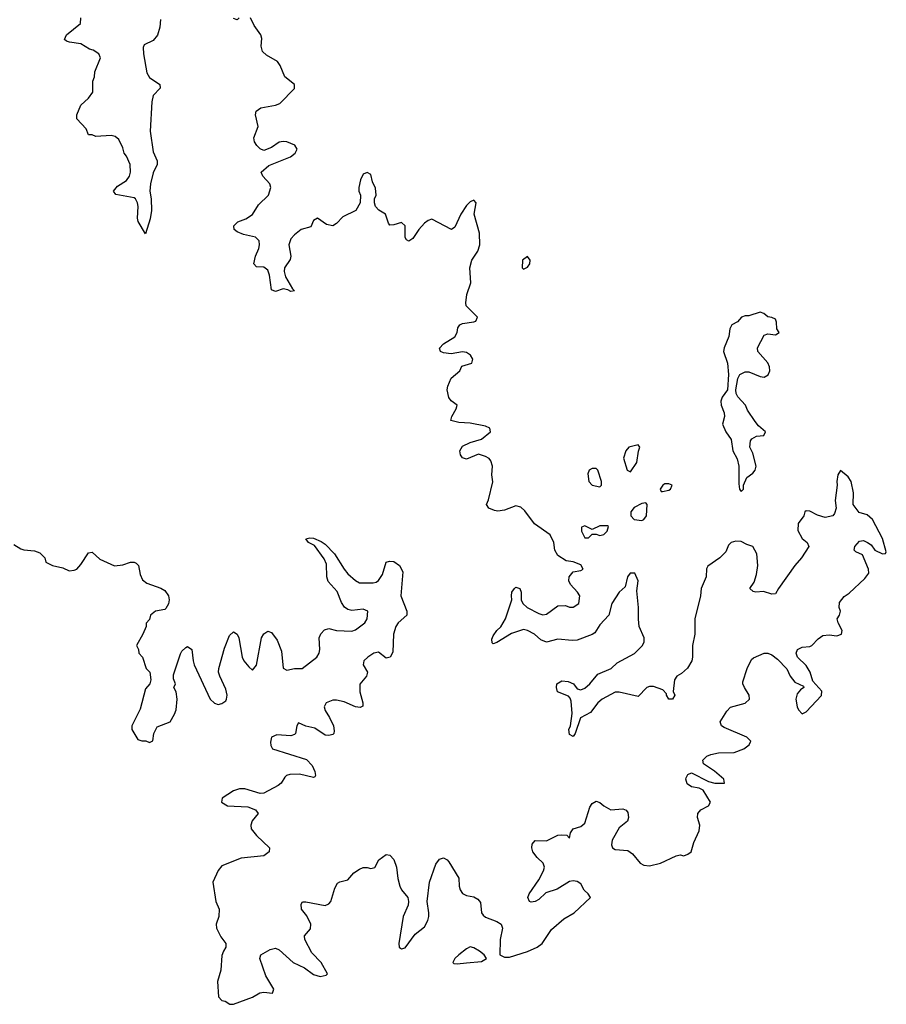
# Model space of a CAD drawing. Header units: inches. Extents: x 2396598 to 2566999, y 262085 to 451979.
# Tile 53 of 256: x 2484750 to 2489290, y 321191 to 326349. Entities that reach past the tile are written whole.
import ezdxf

# ---------------------------------------------------------------- set-up
doc = ezdxf.new("R2010")
doc.units = ezdxf.units.IN
doc.header["$MEASUREMENT"] = 0
doc.layers.add('C4382', color=7, linetype='Continuous')

msp = doc.modelspace()

# ---------------------------------------------------------------- linework, layer by layer
at = {"layer": 'C4382', "color": 5, "elevation": 20}
for points in [[(2484719.6, 323599.6), (2484756.9, 323576.9), (2484771.1, 323571.1), (2484827.3, 323567.3), (2484855.3, 323555.3), (2484882, 323530), (2484887.9, 323507.9), (2484922, 323490), (2484976.8, 323476.8), (2485010, 323461), (2485035.5, 323464.5), (2485050, 323471), (2485070, 323494.8), (2485110, 323556), (2485130, 323558.8), (2485170, 323522.8), (2485247.5, 323487.5), (2485290, 323494), (2485330, 323507.7), (2485350, 323507.3), (2485361.1, 323501.1), (2485373, 323490), (2485382, 323442), (2485394, 323414), (2485416.8, 323396.8), (2485490, 323370.7), (2485510, 323358.8), (2485530.5, 323330.5), (2485534, 323310), (2485530.6, 323289.4), (2485516.3, 323263.7), (2485510, 323259), (2485462, 323250), (2485436, 323230), (2485430, 323206), (2485412.7, 323187.3), (2485412, 323170), (2485396, 323130), (2485362, 323070), (2485372, 323050), (2485374, 323030), (2485394, 323010), (2485412, 322950), (2485432, 322930), (2485438, 322890), (2485431.3, 322870), (2485410, 322844), (2485382.2, 322737.8), (2485338, 322650), (2485337.3, 322630), (2485370, 322578.8), (2485390, 322570.8), (2485410.9, 322570.9), (2485430, 322562), (2485448, 322572), (2485452.7, 322610), (2485470, 322644.7), (2485538, 322670), (2485562, 322710), (2485570, 322734), (2485575.6, 322790), (2485570, 322828), (2485558, 322850), (2485566, 322870), (2485556.4, 322896.4), (2485556.4, 322916.4), (2485592.7, 323027.3), (2485599, 323041), (2485620.2, 323059.8), (2485630, 323064.7), (2485652, 323050), (2485658.4, 322990), (2485664.9, 322970), (2485748.8, 322790), (2485770, 322768), (2485790, 322760.7), (2485810, 322766), (2485830, 322781), (2485834.5, 322790), (2485836.9, 322810), (2485830, 322842), (2485798.4, 322910), (2485791.8, 322930), (2485793.3, 322950), (2485823.3, 323056.7), (2485850, 323122.8), (2485870, 323143), (2485890, 323130.4), (2485897.8, 323110), (2485916, 323010), (2485924.9, 322990), (2485950, 322958), (2485970, 322940.7), (2485990, 322966.8), (2486016.4, 323110), (2486030, 323132), (2486050, 323144.9), (2486070, 323139.3), (2486098.2, 323098.2), (2486121.7, 323041.7), (2486130, 322951.3), (2486150, 322941), (2486190, 322950.8), (2486230, 322950.6), (2486307.6, 323010), (2486318.3, 323030), (2486322.4, 323050), (2486319.5, 323110), (2486328.3, 323131.7), (2486347.4, 323152.6), (2486370, 323159.5), (2486410, 323148.9), (2486490, 323146), (2486510, 323152.9), (2486557.6, 323190), (2486570.6, 323210), (2486574.2, 323250), (2486550, 323260.8), (2486490, 323253.6), (2486470, 323258.5), (2486451.4, 323271.4), (2486435.8, 323295.8), (2486412.7, 323352.7), (2486366.3, 323406.3), (2486359.8, 323430), (2486357, 323497), (2486345, 323525), (2486293.8, 323593.8), (2486264, 323610), (2486248.7, 323630), (2486270, 323634.9), (2486290, 323632.7), (2486330, 323615.5), (2486350, 323601.6), (2486399.5, 323550), (2486450.2, 323470), (2486470, 323446.5), (2486510, 323410.3), (2486530, 323399.5), (2486601.7, 323398.3), (2486617.6, 323402.4), (2486630, 323410.4), (2486650, 323443), (2486670, 323507.7), (2486687.5, 323512.5), (2486710, 323510.4), (2486740.4, 323490), (2486757.2, 323457.2), (2486747.2, 323330), (2486778, 323250), (2486778.4, 323230), (2486733.1, 323190), (2486720.6, 323170), (2486708.9, 323130), (2486704.2, 323035.8), (2486690.2, 323009.8), (2486670, 323004.5), (2486630, 323036.4), (2486605.3, 323030), (2486573.7, 323010), (2486553.4, 322990), (2486550.4, 322970), (2486572.7, 322930), (2486566.7, 322910), (2486531.6, 322868.4), (2486532.4, 322827.6), (2486548.5, 322770), (2486547.9, 322752.1), (2486533.9, 322746.1), (2486510, 322749.8), (2486450, 322775.8), (2486410, 322783.5), (2486390, 322783.5), (2486354.9, 322770), (2486345.8, 322750), (2486350.3, 322730), (2486374, 322694), (2486394, 322650), (2486397, 322623), (2486395.5, 322610), (2486390, 322603.7), (2486370, 322598.9), (2486350, 322601.1), (2486296.8, 322636.8), (2486248.4, 322648.4), (2486210, 322665.2), (2486201.6, 322650), (2486194.9, 322610), (2486190, 322603.7), (2486170, 322598), (2486096.9, 322603.1), (2486068.7, 322590), (2486064.4, 322564.4), (2486066.6, 322546.6), (2486074.8, 322530), (2486252.6, 322472.6), (2486282.6, 322442.6), (2486296.4, 322410), (2486300.7, 322390), (2486296.7, 322383.3), (2486290, 322379.3), (2486216.4, 322396.4), (2486165.6, 322394.4), (2486148.5, 322390), (2486138.9, 322381.1), (2486119.5, 322350), (2486103.6, 322336.4), (2486030, 322297.7), (2486010, 322295.3), (2485930, 322319.8), (2485901.2, 322318.8), (2485870.7, 322310), (2485810.8, 322270), (2485807.7, 322250), (2485838.8, 322230), (2485944.8, 322224.8), (2485984.9, 322210), (2485999.1, 322190), (2485968.7, 322151.3), (2485961.6, 322130), (2485962.9, 322110), (2485990, 322074.9), (2486058.9, 322010), (2486058, 321990), (2486030, 321968.1), (2485910, 321956.2), (2485810, 321916.4), (2485790, 321891.6), (2485762.4, 321830), (2485778.3, 321730), (2485795.6, 321690), (2485793.1, 321650), (2485778.9, 321610), (2485780.9, 321590), (2485804.2, 321544.2), (2485830.8, 321509.2), (2485831, 321490), (2485818, 321470), (2485810, 321446), (2485803.8, 321370), (2485787.3, 321310), (2485791, 321230), (2485810, 321211), (2485826.4, 321206.4), (2485851, 321191), (2485870, 321190.8), (2485970, 321229), (2486008.4, 321251.6), (2486030, 321254.3), (2486074.5, 321250), (2486082.2, 321270), (2486039.3, 321339.3), (2486008.7, 321430), (2486014, 321450), (2486062, 321478), (2486090, 321484.2), (2486110, 321477), (2486182.6, 321410), (2486242.6, 321382.6), (2486290, 321346.3), (2486323.7, 321336.3), (2486356.5, 321343.5), (2486362, 321350), (2486329.6, 321410), (2486281.3, 321461.3), (2486244.5, 321530), (2486242.6, 321550), (2486273.4, 321586.6), (2486275.9, 321610), (2486254.1, 321654.1), (2486226, 321690), (2486224.2, 321715.8), (2486232.5, 321727.5), (2486250, 321728.2), (2486350, 321708), (2486370, 321717.2), (2486379.5, 321730), (2486400.6, 321799.4), (2486414.9, 321825.1), (2486427.2, 321832.8), (2486470, 321842.4), (2486501, 321879), (2486530, 321899.1), (2486550, 321906.9), (2486570, 321907.8), (2486590, 321901.7), (2486610, 321907), (2486632.4, 321947.6), (2486670, 321976.5), (2486690, 321971.7), (2486710.1, 321950.1), (2486723.7, 321910), (2486731.1, 321850), (2486742.2, 321810), (2486750.3, 321790), (2486783.2, 321750), (2486787.8, 321730), (2486784.6, 321710), (2486758.8, 321650), (2486736.9, 321510), (2486737.6, 321490), (2486744.7, 321484.7), (2486750, 321481.5), (2486770, 321486.9), (2486822, 321558), (2486870, 321597), (2486887.6, 321630), (2486894, 321650), (2486894.2, 321670), (2486884.4, 321730), (2486896.5, 321830), (2486930, 321924.9), (2486950, 321952), (2486970, 321958.7), (2486990, 321947.4), (2486997.7, 321937.7), (2487050.9, 321850.9), (2487052, 321810), (2487057.1, 321790), (2487070, 321771.5), (2487090, 321761.1), (2487130, 321754), (2487150, 321742.4), (2487163.5, 321723.5), (2487169.4, 321670), (2487178.1, 321658.1), (2487190, 321647.6), (2487250, 321625.4), (2487272.8, 321610), (2487280.2, 321590), (2487266.8, 321530), (2487265.3, 321450), (2487290, 321437.6), (2487316.9, 321436.9), (2487410, 321466.8), (2487461.1, 321490), (2487486.4, 321510), (2487536.5, 321583.5), (2487601.2, 321638.8), (2487654.5, 321670), (2487739.7, 321750), (2487727.6, 321770), (2487708.1, 321788.1), (2487690, 321822.4), (2487670, 321835), (2487650, 321837.6), (2487630, 321833.8), (2487565.3, 321794.7), (2487505.6, 321774.4), (2487470, 321739.1), (2487449.7, 321729.7), (2487430, 321726.6), (2487421.2, 321730), (2487411.8, 321750), (2487418.9, 321770), (2487470, 321843.1), (2487495, 321890), (2487499.7, 321910), (2487492.4, 321930), (2487460.6, 321960.6), (2487439.2, 321990), (2487433.1, 322010), (2487434, 322030), (2487450, 322048.7), (2487510, 322046.9), (2487570, 322076.4), (2487590, 322079.3), (2487616.8, 322076.8), (2487630, 322062), (2487636, 322090), (2487649.2, 322110), (2487690, 322123.1), (2487710, 322140.5), (2487737, 322223), (2487750, 322242), (2487770, 322255.5), (2487790, 322248.2), (2487810.5, 322230), (2487846.8, 322210), (2487910, 322214.9), (2487927.1, 322207.1), (2487935.3, 322195.3), (2487939.6, 322170), (2487933.7, 322150), (2487890, 322115.1), (2487853.1, 322050), (2487850, 322026), (2487856.4, 322010), (2487870, 322001.5), (2487935.9, 321995.9), (2487959.6, 321979.6), (2488001.2, 321930), (2488020.4, 321920.4), (2488050, 321915.5), (2488106.5, 321930), (2488190, 321969.5), (2488210, 321974.3), (2488230, 321969), (2488250, 321976.8), (2488267.1, 321990), (2488281.2, 322038.8), (2488310, 322099.1), (2488312.5, 322130), (2488301, 322170), (2488302.6, 322190), (2488318.4, 322210), (2488358.4, 322230), (2488368.2, 322250), (2488330, 322312.3), (2488310, 322323.6), (2488269, 322330), (2488246.3, 322346.3), (2488239.5, 322370), (2488242, 322378), (2488250, 322394.8), (2488270, 322402.8), (2488357.7, 322357.7), (2488391, 322349), (2488442, 322350), (2488439.6, 322370), (2488390, 322412.8), (2488332.7, 322450), (2488329.3, 322470), (2488349.7, 322490.3), (2488370, 322500.4), (2488410.9, 322509.1), (2488493.2, 322510), (2488542.9, 322530), (2488572.3, 322550), (2488581.2, 322570), (2488559.3, 322590), (2488440.3, 322640.3), (2488426, 322650), (2488419.5, 322670), (2488454, 322726), (2488473.2, 322746.8), (2488550, 322768.5), (2488572.9, 322790), (2488571.9, 322810), (2488547.8, 322850), (2488538.7, 322870), (2488539.1, 322880.9), (2488560.5, 322950), (2488583.3, 322996.7), (2488593.6, 323006.4), (2488650, 323031), (2488670, 323031), (2488690, 323022), (2488719.5, 322999.5), (2488768.7, 322948.7), (2488786.4, 322910), (2488810, 322878), (2488856.9, 322856.9), (2488858, 322850), (2488841.1, 322838.9), (2488823.4, 322816.6), (2488816.1, 322790), (2488823, 322750), (2488830, 322734), (2488850, 322712), (2488870, 322723.8), (2488950, 322808.1), (2488951.6, 322831.6), (2488904.5, 322884.5), (2488891.1, 322930), (2488870, 322966.6), (2488824.5, 323010), (2488818.4, 323030), (2488824.5, 323050), (2488850, 323062.3), (2488890, 323064.9), (2488899.5, 323070), (2488933.8, 323106.2), (2488957.7, 323122.3), (2488990, 323126.7), (2489030, 323121.7), (2489054.5, 323130), (2489058.7, 323150), (2489038, 323190), (2489032.7, 323210), (2489045.2, 323230), (2489049.2, 323250), (2489043.7, 323270), (2489044.9, 323295.1), (2489070, 323326.8), (2489095.1, 323344.9), (2489178, 323422), (2489199, 323450), (2489196, 323470), (2489165.6, 323545.6), (2489130, 323562), (2489122, 323570), (2489125.2, 323590), (2489150, 323618), (2489170, 323621), (2489191, 323610), (2489210, 323597.3), (2489230.3, 323570.3), (2489270, 323550.4), (2489286.6, 323553.4), (2489290, 323562), (2489270, 323631.3), (2489217.6, 323730), (2489190, 323754.5), (2489147.3, 323767.3), (2489117.2, 323810), (2489118, 323870), (2489105.2, 323930), (2489090, 323954), (2489050, 323988), (2489036, 323964), (2489030.8, 323930), (2489033.4, 323910), (2489021.3, 323830), (2489027.7, 323790), (2489018.5, 323761.5), (2489010, 323749.3), (2488970, 323742), (2488930, 323754), (2488890, 323774.5), (2488870, 323776), (2488862.8, 323770), (2488857.3, 323750), (2488828.4, 323710), (2488826.9, 323673.1), (2488850, 323630.7), (2488876, 323610), (2488884, 323590), (2488846, 323530), (2488810, 323489.4), (2488724.4, 323370), (2488710, 323341.2), (2488690, 323339.5), (2488647.1, 323352.9), (2488606, 323350), (2488593.2, 323353.2), (2488575.3, 323370), (2488597.6, 323402.4), (2488610, 323442), (2488617.7, 323490), (2488612, 323550), (2488590, 323589.2), (2488559.1, 323599.1), (2488530, 323615.1), (2488502.5, 323617.5), (2488478, 323610), (2488464, 323596), (2488450, 323562), (2488418, 323530), (2488354.4, 323485.6), (2488347.5, 323472.5), (2488346.8, 323430), (2488321, 323370), (2488317.3, 323330), (2488287.7, 323210), (2488287.3, 323130), (2488275.5, 323070), (2488275.5, 323010), (2488270.6, 322990), (2488247.7, 322952.3), (2488216.3, 322923.7), (2488192, 322910), (2488181, 322890), (2488174, 322830), (2488182, 322810), (2488170, 322788.7), (2488150, 322788.7), (2488138, 322810), (2488138, 322818), (2488119, 322839), (2488070, 322855.1), (2488050, 322856.2), (2488036, 322850), (2487990, 322804), (2487890, 322826.6), (2487870, 322825.4), (2487801.3, 322790), (2487778.7, 322770), (2487739.7, 322720.3), (2487688.7, 322691.3), (2487660.7, 322610), (2487650, 322594), (2487630, 322604), (2487627.3, 322630), (2487636, 322650), (2487645.1, 322714.9), (2487638.7, 322778.7), (2487634.2, 322794.2), (2487625.1, 322805.1), (2487568.3, 322828.3), (2487561.6, 322850), (2487564.5, 322870), (2487590, 322886), (2487622.8, 322882.8), (2487650.8, 322870), (2487670, 322842.8), (2487690, 322838), (2487710, 322847), (2487736.9, 322870), (2487779.4, 322920.6), (2487849.3, 322950), (2487879.6, 322980.4), (2487970.7, 323029.3), (2488012.8, 323070), (2488022, 323090), (2488021, 323110), (2487995.4, 323170), (2487991.4, 323208.6), (2487992.1, 323270), (2487982.7, 323357.3), (2487989.3, 323410), (2487972.3, 323450), (2487948, 323450), (2487934, 323430), (2487922.8, 323377.2), (2487890, 323349.4), (2487852, 323290), (2487836.5, 323230), (2487790, 323178.9), (2487763.4, 323136.6), (2487750, 323127.6), (2487670, 323098), (2487643.9, 323096.1), (2487570, 323103.1), (2487510, 323087.6), (2487480, 323100), (2487446.6, 323130), (2487410, 323149.6), (2487390, 323154.5), (2487326.6, 323133.4), (2487250, 323087), (2487230, 323079), (2487224.5, 323084.5), (2487224.1, 323104.1), (2487230, 323121), (2487249.4, 323150), (2487271.2, 323168.8), (2487295.1, 323210), (2487329.2, 323310), (2487326, 323330), (2487329.2, 323350), (2487342, 323370), (2487350, 323376), (2487370.8, 323370), (2487377.3, 323350), (2487377.3, 323310), (2487386.8, 323290), (2487408.9, 323268.9), (2487470, 323238), (2487490, 323232), (2487510, 323234.4), (2487570, 323279.1), (2487610, 323280.7), (2487630, 323271), (2487650, 323270.8), (2487679.3, 323290), (2487684, 323330), (2487672.7, 323350), (2487636, 323390), (2487627, 323410), (2487629.5, 323430.5), (2487650, 323456), (2487690, 323462.8), (2487702, 323470), (2487690, 323492.7), (2487650, 323509), (2487613.6, 323513.6), (2487570, 323542), (2487553.2, 323570), (2487548, 323610), (2487528.7, 323650), (2487447.9, 323707.9), (2487396.9, 323776.9), (2487375.6, 323795.6), (2487350, 323802), (2487290, 323779.6), (2487254.5, 323774.5), (2487237, 323777), (2487208, 323790), (2487195.3, 323810), (2487206, 323834), (2487228.7, 323928.7), (2487224, 323964), (2487226.6, 324010), (2487217.6, 324037.6), (2487209, 324050), (2487190, 324060.9), (2487153.8, 324073.8), (2487090, 324046.6), (2487070, 324054), (2487059.3, 324070), (2487055.1, 324090), (2487070, 324114.8), (2487110, 324134.8), (2487170, 324150.7), (2487216.2, 324190), (2487212.3, 324210), (2487190, 324219.5), (2487110, 324235.1), (2487050, 324238), (2487009, 324250), (2487013.2, 324270), (2487037.2, 324310), (2487042, 324330), (2487010, 324353.2), (2486998, 324370), (2486989.3, 324410), (2486992.7, 324430), (2487010, 324471.3), (2487055.3, 324510), (2487065.6, 324534.4), (2487118, 324550), (2487124, 324570), (2487111.7, 324591.7), (2487090, 324606), (2487069.4, 324609.4), (2487010, 324598), (2486970, 324603.7), (2486955.3, 324610), (2486948.9, 324628.9), (2486970, 324650.8), (2487030, 324687.7), (2487041.2, 324710), (2487045.2, 324734.8), (2487055.3, 324750), (2487070, 324757.3), (2487130, 324765.5), (2487139, 324770), (2487149, 324790), (2487089.5, 324849.5), (2487086.6, 324866.6), (2487093.3, 324910), (2487112.8, 324970), (2487107.6, 325050), (2487119.6, 325090), (2487150, 325137.3), (2487161.3, 325170), (2487159.7, 325230), (2487131.3, 325330), (2487142, 325390), (2487130, 325403.7), (2487110, 325395.1), (2487090, 325376.2), (2487061.3, 325330), (2487030, 325262), (2487012, 325250), (2486910, 325303.7), (2486890, 325297.6), (2486870, 325282.9), (2486840.4, 325250), (2486810, 325202.7), (2486789.4, 325189.4), (2486776.5, 325196.5), (2486770, 325208), (2486769.3, 325270), (2486750, 325286.6), (2486710, 325274), (2486690, 325273.2), (2486682.4, 325282.4), (2486666, 325330), (2486632.1, 325352.1), (2486614, 325370), (2486609, 325390), (2486609, 325410), (2486617.2, 325430), (2486613.6, 325466.4), (2486599.3, 325499.3), (2486590, 325538), (2486570, 325548.7), (2486550, 325539), (2486534.8, 325510), (2486527.7, 325470), (2486527.7, 325450), (2486534.8, 325430), (2486534, 325390), (2486510.3, 325349.7), (2486442.8, 325317.2), (2486410, 325280.7), (2486390, 325269.7), (2486357, 325277), (2486310, 325309.4), (2486290, 325297.2), (2486275.8, 325264.2), (2486225.5, 325250), (2486190, 325222.6), (2486170, 325200.5), (2486160.7, 325170), (2486170.3, 325110), (2486167.6, 325092.4), (2486136.9, 325050), (2486134.9, 325030), (2486142.8, 325002.8), (2486178.8, 324938.8), (2486190, 324928.7), (2486170, 324925.1), (2486154.5, 324934.5), (2486130, 324938.9), (2486090, 324925.1), (2486070, 324934), (2486059.3, 325010), (2486050, 325036.9), (2486030, 325052.6), (2485990, 325054.5), (2485976.2, 325070), (2485985.3, 325110), (2486002.7, 325150), (2486007.2, 325170), (2486005.1, 325190), (2485986, 325210), (2485923.4, 325223.4), (2485890, 325237.4), (2485873.6, 325250), (2485871.6, 325270), (2485892.3, 325290), (2485934.7, 325305.3), (2485970, 325329), (2486000.9, 325379.1), (2486053.4, 325430), (2486066.6, 325470), (2486061.5, 325490), (2486023.7, 325530), (2486015.1, 325550), (2486055.4, 325584.6), (2486169.6, 325630), (2486193.1, 325650), (2486203.5, 325670), (2486192.1, 325692.1), (2486150, 325708.6), (2486130, 325711.5), (2486110, 325708.2), (2486070, 325678.9), (2486030, 325664.7), (2486010, 325672.8), (2485992.8, 325690), (2485980.4, 325710), (2485976, 325730), (2485999.3, 325790), (2485985.7, 325850), (2485989.8, 325870.2), (2486013.2, 325886.8), (2486090, 325901.4), (2486113.7, 325910), (2486190, 325988.4), (2486189.6, 326010), (2486139.1, 326050), (2486115.6, 326110), (2486101.6, 326130), (2486042.5, 326162.5), (2486022.9, 326182.9), (2486015.4, 326210), (2486018, 326250), (2486013.1, 326270), (2485978.2, 326318.2), (2485958.9, 326358.9)], [(2485488.4, 326350), (2485484.1, 326310), (2485472.7, 326267.3), (2485450, 326240.3), (2485403.1, 326216.9), (2485396.9, 326203.1), (2485398.5, 326170), (2485416, 326070), (2485430, 326045.7), (2485484, 326010), (2485485.5, 325990), (2485450, 325951.5), (2485441.7, 325918.3), (2485434.5, 325765.5), (2485450, 325656), (2485470.4, 325610), (2485470.3, 325590.3), (2485450, 325546.6), (2485435.5, 325490), (2485432.2, 325450), (2485439.2, 325410), (2485440.8, 325350), (2485433.3, 325306.7), (2485410, 325228), (2485371.5, 325291.5), (2485367, 325310), (2485371.3, 325370), (2485367.3, 325390), (2485356.2, 325410), (2485350, 325415.6), (2485254, 325434), (2485242, 325450), (2485263.2, 325476.8), (2485310, 325507.3), (2485325.2, 325530), (2485331.2, 325550), (2485329.3, 325590), (2485310, 325634), (2485297.2, 325650), (2485290, 325678), (2485270, 325722), (2485250, 325737.2), (2485230, 325742), (2485150, 325738), (2485130, 325746), (2485110, 325746), (2485098, 325778), (2485049, 325830), (2485049, 325850), (2485070, 325902), (2485110, 325938), (2485132.7, 325970), (2485133.6, 326026.4), (2485142, 326050), (2485144, 326076), (2485173.2, 326150), (2485164, 326170), (2485135.3, 326190), (2485115.3, 326195.3), (2485070, 326222.4), (2485011.4, 326231.4), (2484996.2, 326236.2), (2484985.8, 326245.8), (2484995.6, 326270), (2485069.6, 326330), (2485070, 326359)], [(2485900.7, 326359.3), (2485890, 326349), (2485870, 326355.1)]]:
    msp.add_lwpolyline(points, dxfattribs=at)
for points in [[(2487410, 325108.7), (2487384.9, 325090), (2487382, 325050), (2487390, 325042), (2487410, 325052), (2487422, 325070), (2487424, 325090)], [(2488630, 324816.9), (2488570, 324796.9), (2488550, 324796.9), (2488531, 324790), (2488510, 324766), (2488481, 324750), (2488470.8, 324730), (2488464.9, 324690), (2488441.3, 324630), (2488437.6, 324610), (2488457.4, 324550), (2488464.2, 324490), (2488457.3, 324410), (2488430, 324372.3), (2488423.7, 324350), (2488424.9, 324330), (2488440.7, 324290), (2488443, 324270), (2488432.7, 324230), (2488448.9, 324190), (2488478, 324150), (2488485.3, 324090), (2488508.2, 324048.2), (2488517.6, 324010), (2488516.9, 323916.9), (2488521, 323890), (2488530, 323878), (2488542, 323890), (2488542, 323910), (2488559.3, 323950), (2488590, 323973), (2488602.4, 323990), (2488608, 324010), (2488590, 324079), (2488575.1, 324110), (2488578, 324142), (2488586, 324154), (2488610, 324167.3), (2488648.7, 324171.3), (2488658, 324190), (2488621.3, 324221.3), (2488603.3, 324243.3), (2488563, 324303), (2488551.6, 324330), (2488512.8, 324372.8), (2488503.7, 324390), (2488500.9, 324410), (2488511.4, 324468.6), (2488522.7, 324490), (2488550, 324504.4), (2488570, 324504.9), (2488630, 324480.3), (2488650, 324476.9), (2488671.4, 324488.6), (2488679.8, 324510), (2488678.8, 324530), (2488670, 324551.2), (2488617, 324610), (2488615.1, 324630), (2488650, 324696), (2488670, 324704), (2488710, 324697.3), (2488729, 324710), (2488716.3, 324730), (2488715.2, 324764.8), (2488710, 324779.7), (2488690, 324789.6), (2488670, 324791.6), (2488649, 324810)], [(2487990, 324122), (2487942, 324110), (2487924.7, 324090), (2487912.7, 324052.7), (2487932, 323990), (2487950, 323981), (2487984, 324030), (2487991.8, 324088.2), (2487999, 324110)], [(2487770, 323998), (2487750, 323998), (2487734, 323990), (2487727.3, 323970), (2487731.3, 323930), (2487750, 323911.3), (2487790, 323902), (2487798, 323910), (2487798, 323930), (2487778, 323990)], [(2488150, 323918), (2488130, 323917), (2488118.8, 323910), (2488105.5, 323890), (2488110, 323878), (2488116.9, 323876.9), (2488150, 323884.9), (2488159, 323890), (2488168.7, 323910)], [(2488030, 323818), (2488010, 323814), (2487970, 323793.2), (2487951.3, 323770), (2487951.3, 323750), (2487970, 323731.3), (2488010, 323725.5), (2488019, 323730), (2488034, 323750), (2488038, 323810)], [(2487830, 323698), (2487790, 323698), (2487750, 323678), (2487710, 323698), (2487694, 323690), (2487694, 323670), (2487710, 323634), (2487730, 323634), (2487750, 323654), (2487770, 323654), (2487790, 323647.7), (2487810, 323652), (2487828, 323670), (2487834.6, 323694.6)], [(2487110, 321491.5), (2487090, 321482.2), (2487050, 321450.7), (2487030.3, 321430), (2487019.5, 321410), (2487023.9, 321403.9), (2487042, 321402), (2487090, 321408.8), (2487170, 321415.4), (2487196.1, 321430), (2487184, 321450), (2487159.7, 321470), (2487130, 321487.1)]]:
    msp.add_lwpolyline(points, close=True, dxfattribs=at)

doc.saveas('drawing.dxf')
